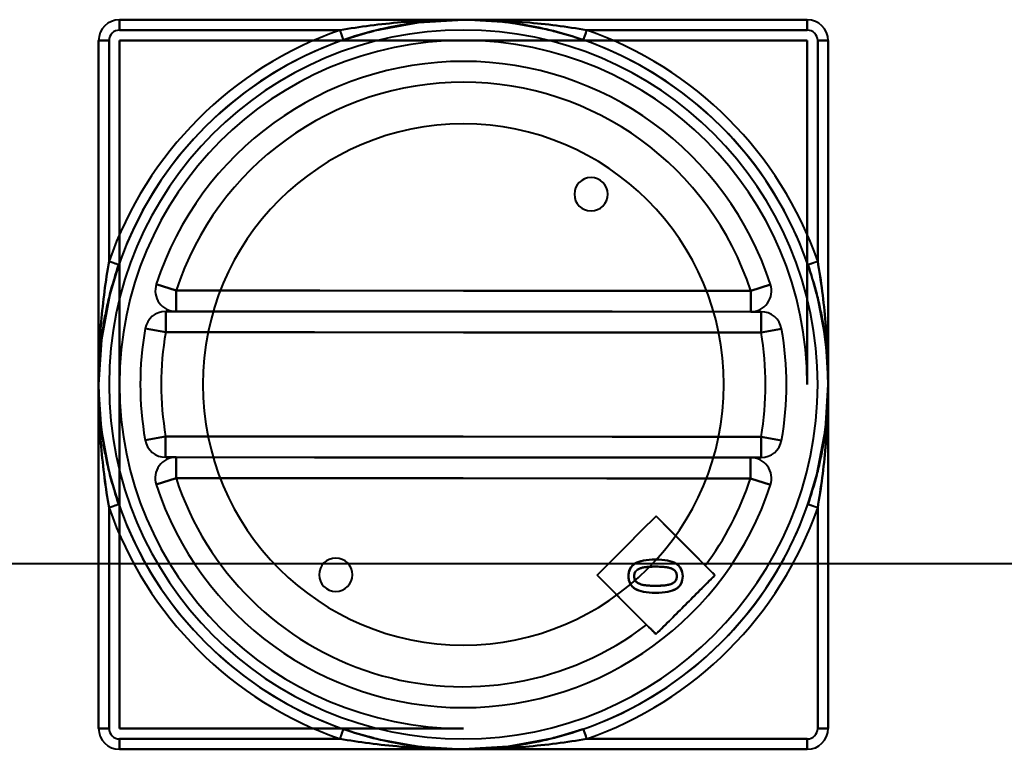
# Model space of a CAD drawing. Header units: millimetres. Extents: x -1087 to 1688, y -120 to 936.
# Tile 41 of 88: x -411 to -317, y 720 to 790. Entities that reach past the tile are written whole.
import ezdxf

# ---------------------------------------------------------------- set-up
doc = ezdxf.new("R2010")
doc.units = ezdxf.units.MM
doc.layers.add('G-IMPT', color=8, linetype='Continuous', lineweight=40)

# ---------------------------------------------------------------- blocks, each defined once
blk = doc.blocks.new('NEXA 400 CALQUES_dwg-748074-Arrière')
at = {"layer": 'G-IMPT'}
for p, q in [((-401.5, 788.643), (-401.5, 789.643)), ((-401.5, 789.643), (-401.5, 788.643)), ((-335.5, 788.643), (-335.5, 789.643)), ((-335.5, 789.643), (-335.5, 788.643)), ((-380.003, 787.699), (-380.332, 788.643)), ((-356.668, 788.643), (-356.997, 787.699)), ((-402.5, 787.643), (-403.5, 787.643)), ((-403.5, 787.643), (-402.5, 787.643)), ((-334.5, 787.643), (-333.5, 787.643)), ((-333.5, 787.643), (-334.5, 787.643)), ((-402.5, 766.476), (-401.556, 766.147)), ((-335.444, 766.147), (-334.5, 766.476)), ((-396.063, 763.658), (-397.964, 764.28)), ((-397.964, 764.28), (-396.063, 763.658)), ((-396.064, 761.658), (-396.063, 763.658)), ((-396.063, 763.658), (-396.064, 761.658)), ((-340.927, 763.629), (-340.928, 761.629)), ((-340.928, 761.629), (-340.927, 763.629)), ((-340.927, 763.629), (-339.026, 764.249)), ((-339.026, 764.249), (-340.927, 763.629)), ((-397.062, 761.658), (-397.063, 759.658)), ((-397.063, 759.658), (-397.062, 761.658)), ((-339.931, 761.628), (-339.932, 759.628)), ((-339.932, 759.628), (-339.931, 761.628)), ((-399.033, 760.004), (-397.063, 759.658)), ((-397.063, 759.658), (-399.033, 760.004)), ((-337.961, 759.972), (-339.932, 759.628)), ((-339.932, 759.628), (-337.961, 759.972)), ((-399.039, 749.315), (-397.068, 749.658)), ((-397.068, 749.658), (-399.039, 749.315)), ((-397.069, 747.658), (-397.068, 749.658)), ((-397.068, 749.658), (-397.069, 747.658)), ((-339.938, 747.628), (-339.937, 749.628)), ((-339.937, 749.628), (-339.938, 747.628)), ((-339.937, 749.628), (-337.967, 749.283)), ((-337.967, 749.283), (-339.937, 749.628)), ((-396.073, 745.658), (-396.072, 747.658)), ((-396.072, 747.658), (-396.073, 745.658)), ((-340.936, 747.629), (-340.937, 745.629)), ((-340.937, 745.629), (-340.936, 747.629)), ((-396.073, 745.658), (-397.974, 745.038)), ((-397.974, 745.038), (-396.073, 745.658)), ((-340.937, 745.629), (-339.036, 745.007)), ((-339.036, 745.007), (-340.937, 745.629)), ((-401.556, 743.14), (-402.5, 742.811)), ((-334.5, 742.811), (-335.444, 743.14)), ((573.387, 737.432), (-573.387, 737.432)), ((-402.5, 721.643), (-403.5, 721.643)), ((-403.5, 721.643), (-402.5, 721.643)), ((-380.332, 720.643), (-380.003, 721.588)), ((-356.997, 721.588), (-356.668, 720.643)), ((-334.5, 721.643), (-333.5, 721.643)), ((-333.5, 721.643), (-334.5, 721.643)), ((-401.5, 720.643), (-401.5, 719.643)), ((-401.5, 719.643), (-401.5, 720.643)), ((-335.5, 719.643), (-335.5, 720.643)), ((-335.5, 720.643), (-335.5, 719.643))]:
    blk.add_line(p, q, dxfattribs=at)
at = {"layer": 'G-IMPT', "flags": 128}
for points in [[(-401.5, 789.643), (-385, 789.643), (-368.5, 789.643), (-352, 789.643), (-335.5, 789.643)], [(-335.5, 789.643), (-352, 789.643), (-368.5, 789.643), (-385, 789.643), (-401.5, 789.643)], [(-401.5, 789.643), (-393.25, 789.643), (-385, 789.643), (-376.75, 789.643), (-368.5, 789.643)], [(-401.5, 789.643), (-385, 789.643), (-368.5, 789.643), (-352, 789.643), (-335.5, 789.643)], [(-368.5, 789.643), (-376.75, 789.643), (-385, 789.643), (-393.25, 789.643), (-401.5, 789.643)], [(-335.5, 789.643), (-352, 789.643), (-368.5, 789.643), (-385, 789.643), (-401.5, 789.643)], [(-401.5, 789.643), (-385, 789.643), (-368.5, 789.643), (-352, 789.643), (-335.5, 789.643)], [(-335.5, 789.643), (-352, 789.643), (-368.5, 789.643), (-385, 789.643), (-401.5, 789.643)], [(-380.003, 787.699), (-377.141, 788.56), (-372.793, 789.379), (-368.5, 789.643)], [(-356.997, 787.699), (-359.859, 788.56), (-364.207, 789.379), (-368.5, 789.643)], [(-368.5, 789.643), (-360.25, 789.643), (-352, 789.643), (-343.75, 789.643), (-335.5, 789.643)], [(-335.5, 789.643), (-343.75, 789.643), (-352, 789.643), (-360.25, 789.643), (-368.5, 789.643)], [(-401.5, 788.643), (-396.208, 788.643), (-390.916, 788.643), (-385.624, 788.643), (-380.332, 788.643)], [(-380.332, 788.643), (-385.624, 788.643), (-390.916, 788.643), (-396.208, 788.643), (-401.5, 788.643)], [(-356.668, 788.643), (-351.376, 788.643), (-346.084, 788.643), (-340.792, 788.643), (-335.5, 788.643)], [(-335.5, 788.643), (-340.792, 788.643), (-346.084, 788.643), (-351.376, 788.643), (-356.668, 788.643)], [(-403.5, 721.643), (-403.5, 738.143), (-403.5, 754.643), (-403.5, 771.143), (-403.5, 787.643)], [(-403.5, 787.643), (-403.5, 771.143), (-403.5, 754.643), (-403.5, 738.143), (-403.5, 721.643)], [(-403.5, 754.643), (-403.5, 762.893), (-403.5, 771.143), (-403.5, 779.393), (-403.5, 787.643)], [(-403.5, 721.643), (-403.5, 738.143), (-403.5, 754.643), (-403.5, 771.143), (-403.5, 787.643)], [(-403.5, 787.643), (-403.5, 779.393), (-403.5, 771.143), (-403.5, 762.893), (-403.5, 754.643)], [(-403.5, 787.643), (-403.5, 771.143), (-403.5, 754.643), (-403.5, 738.143), (-403.5, 721.643)], [(-403.5, 721.643), (-403.5, 738.143), (-403.5, 754.643), (-403.5, 771.143), (-403.5, 787.643)], [(-403.5, 787.643), (-403.5, 771.143), (-403.5, 754.643), (-403.5, 738.143), (-403.5, 721.643)], [(-402.5, 766.476), (-402.5, 771.768), (-402.5, 777.06), (-402.5, 782.351), (-402.5, 787.643)], [(-402.5, 787.643), (-402.5, 782.351), (-402.5, 777.06), (-402.5, 771.768), (-402.5, 766.476)], [(-368.5, 787.643), (-376.75, 787.643), (-385, 787.643), (-393.25, 787.643), (-401.5, 787.643)], [(-401.5, 787.643), (-393.25, 787.643), (-385, 787.643), (-376.75, 787.643), (-368.5, 787.643)], [(-368.5, 787.643), (-376.75, 787.643), (-385, 787.643), (-393.25, 787.643), (-401.5, 787.643)], [(-401.5, 787.643), (-401.5, 779.393), (-401.5, 771.143), (-401.5, 762.893), (-401.5, 754.643)], [(-401.5, 787.643), (-393.25, 787.643), (-385, 787.643), (-376.75, 787.643), (-368.5, 787.643)], [(-401.5, 754.643), (-401.5, 762.893), (-401.5, 771.143), (-401.5, 779.393), (-401.5, 787.643)], [(-401.5, 787.643), (-401.5, 779.393), (-401.5, 771.143), (-401.5, 762.893), (-401.5, 754.643)], [(-401.5, 754.643), (-401.5, 762.893), (-401.5, 771.143), (-401.5, 779.393), (-401.5, 787.643)], [(-335.5, 787.643), (-343.75, 787.643), (-352, 787.643), (-360.25, 787.643), (-368.5, 787.643)], [(-335.5, 787.643), (-343.75, 787.643), (-352, 787.643), (-360.25, 787.643), (-368.5, 787.643)], [(-368.5, 787.643), (-360.25, 787.643), (-352, 787.643), (-343.75, 787.643), (-335.5, 787.643)], [(-368.5, 787.643), (-360.25, 787.643), (-352, 787.643), (-343.75, 787.643), (-335.5, 787.643)], [(-335.5, 754.643), (-335.5, 762.893), (-335.5, 771.143), (-335.5, 779.393), (-335.5, 787.643)], [(-335.5, 787.643), (-335.5, 779.393), (-335.5, 771.143), (-335.5, 762.893), (-335.5, 754.643)], [(-335.5, 754.643), (-335.5, 762.893), (-335.5, 771.143), (-335.5, 779.393), (-335.5, 787.643)], [(-335.5, 787.643), (-335.5, 779.393), (-335.5, 771.143), (-335.5, 762.893), (-335.5, 754.643)], [(-334.5, 787.643), (-334.5, 782.351), (-334.5, 777.06), (-334.5, 771.768), (-334.5, 766.476)], [(-334.5, 766.476), (-334.5, 771.768), (-334.5, 777.06), (-334.5, 782.351), (-334.5, 787.643)], [(-333.5, 787.643), (-333.5, 771.143), (-333.5, 754.643), (-333.5, 738.143), (-333.5, 721.643)], [(-333.5, 721.643), (-333.5, 738.143), (-333.5, 754.643), (-333.5, 771.143), (-333.5, 787.643)], [(-333.5, 787.643), (-333.5, 779.393), (-333.5, 771.143), (-333.5, 762.893), (-333.5, 754.643)], [(-333.5, 787.643), (-333.5, 771.143), (-333.5, 754.643), (-333.5, 738.143), (-333.5, 721.643)], [(-333.5, 754.643), (-333.5, 762.893), (-333.5, 771.143), (-333.5, 779.393), (-333.5, 787.643)], [(-333.5, 721.643), (-333.5, 738.143), (-333.5, 754.643), (-333.5, 771.143), (-333.5, 787.643)], [(-333.5, 787.643), (-333.5, 771.143), (-333.5, 754.643), (-333.5, 738.143), (-333.5, 721.643)], [(-333.5, 721.643), (-333.5, 738.143), (-333.5, 754.643), (-333.5, 771.143), (-333.5, 787.643)], [(-401.556, 766.147), (-402.417, 763.284), (-403.236, 758.937), (-403.5, 754.643)], [(-335.444, 766.147), (-334.583, 763.284), (-333.764, 758.937), (-333.5, 754.643)], [(-340.927, 763.629), (-354.711, 763.636), (-368.495, 763.643), (-382.279, 763.651), (-396.063, 763.658)], [(-396.063, 763.658), (-382.279, 763.651), (-368.495, 763.643), (-354.711, 763.636), (-340.927, 763.629)], [(-397.062, 761.658), (-382.779, 761.651), (-368.496, 761.643), (-354.213, 761.636), (-339.931, 761.628)], [(-397.062, 761.658), (-396.813, 761.658), (-396.563, 761.658), (-396.314, 761.658), (-396.064, 761.658)], [(-339.931, 761.628), (-354.213, 761.636), (-368.496, 761.643), (-382.779, 761.651), (-397.062, 761.658)], [(-396.064, 761.658), (-396.314, 761.658), (-396.563, 761.658), (-396.813, 761.658), (-397.062, 761.658)], [(-340.928, 761.629), (-354.712, 761.636), (-368.496, 761.643), (-382.28, 761.651), (-396.064, 761.658)], [(-396.064, 761.658), (-382.28, 761.651), (-368.496, 761.643), (-354.712, 761.636), (-340.928, 761.629)], [(-340.928, 761.629), (-340.679, 761.629), (-340.429, 761.629), (-340.18, 761.629), (-339.931, 761.628)], [(-339.931, 761.628), (-340.18, 761.629), (-340.429, 761.629), (-340.679, 761.629), (-340.928, 761.629)], [(-397.063, 759.658), (-382.78, 759.651), (-368.497, 759.643), (-354.215, 759.636), (-339.932, 759.628)], [(-339.932, 759.628), (-354.215, 759.636), (-368.497, 759.643), (-382.78, 759.651), (-397.063, 759.658)], [(-401.556, 743.14), (-402.417, 746.003), (-403.236, 750.35), (-403.5, 754.643)], [(-403.5, 721.643), (-403.5, 729.893), (-403.5, 738.143), (-403.5, 746.393), (-403.5, 754.643)], [(-403.5, 754.643), (-403.5, 746.393), (-403.5, 738.143), (-403.5, 729.893), (-403.5, 721.643)], [(-401.5, 754.643), (-401.5, 746.393), (-401.5, 738.143), (-401.5, 729.893), (-401.5, 721.643)], [(-401.5, 721.643), (-401.5, 729.893), (-401.5, 738.143), (-401.5, 746.393), (-401.5, 754.643)], [(-401.5, 754.643), (-401.5, 746.393), (-401.5, 738.143), (-401.5, 729.893), (-401.5, 721.643)], [(-401.5, 721.643), (-401.5, 729.893), (-401.5, 738.143), (-401.5, 746.393), (-401.5, 754.643)], [(-335.444, 743.14), (-334.583, 746.003), (-333.764, 750.35), (-333.5, 754.643)], [(-333.5, 754.643), (-333.5, 746.393), (-333.5, 738.143), (-333.5, 729.893), (-333.5, 721.643)], [(-333.5, 721.643), (-333.5, 729.893), (-333.5, 738.143), (-333.5, 746.393), (-333.5, 754.643)], [(-339.937, 749.628), (-354.22, 749.636), (-368.503, 749.643), (-382.785, 749.651), (-397.068, 749.658)], [(-397.068, 749.658), (-382.785, 749.651), (-368.503, 749.643), (-354.22, 749.636), (-339.937, 749.628)], [(-339.938, 747.628), (-354.221, 747.636), (-368.504, 747.643), (-382.787, 747.651), (-397.069, 747.658)], [(-396.072, 747.658), (-396.321, 747.658), (-396.571, 747.658), (-396.82, 747.658), (-397.069, 747.658)], [(-397.069, 747.658), (-382.787, 747.651), (-368.504, 747.643), (-354.221, 747.636), (-339.938, 747.628)], [(-397.069, 747.658), (-396.82, 747.658), (-396.571, 747.658), (-396.321, 747.658), (-396.072, 747.658)], [(-396.072, 747.658), (-382.288, 747.651), (-368.504, 747.643), (-354.72, 747.636), (-340.936, 747.629)], [(-340.936, 747.629), (-354.72, 747.636), (-368.504, 747.643), (-382.288, 747.651), (-396.072, 747.658)], [(-339.938, 747.628), (-340.187, 747.629), (-340.437, 747.629), (-340.686, 747.629), (-340.936, 747.629)], [(-340.936, 747.629), (-340.686, 747.629), (-340.437, 747.629), (-340.187, 747.629), (-339.938, 747.628)], [(-396.073, 745.658), (-382.289, 745.651), (-368.505, 745.643), (-354.721, 745.636), (-340.937, 745.629)], [(-340.937, 745.629), (-354.721, 745.636), (-368.505, 745.643), (-382.289, 745.651), (-396.073, 745.658)], [(-402.5, 721.643), (-402.5, 726.935), (-402.5, 732.227), (-402.5, 737.519), (-402.5, 742.811)], [(-402.5, 742.811), (-402.5, 737.519), (-402.5, 732.227), (-402.5, 726.935), (-402.5, 721.643)], [(-334.5, 742.811), (-334.5, 737.519), (-334.5, 732.227), (-334.5, 726.935), (-334.5, 721.643)], [(-334.5, 721.643), (-334.5, 726.935), (-334.5, 732.227), (-334.5, 737.519), (-334.5, 742.811)], [(-355.67, 736.348), (-354.255, 737.762), (-352.84, 739.175), (-351.425, 740.589), (-350.01, 742.002)], [(-350.01, 742.002), (-351.425, 740.589), (-352.84, 739.175), (-354.255, 737.762), (-355.67, 736.348)], [(-355.67, 736.348), (-354.255, 737.762), (-352.84, 739.175), (-351.425, 740.589), (-350.01, 742.002)], [(-350.01, 742.002), (-351.425, 740.589), (-352.84, 739.175), (-354.255, 737.762), (-355.67, 736.348)], [(-350.01, 742.002), (-348.596, 740.587), (-347.183, 739.172), (-345.769, 737.757), (-344.356, 736.342)], [(-344.356, 736.342), (-345.769, 737.757), (-347.183, 739.172), (-348.596, 740.587), (-350.01, 742.002)], [(-350.01, 742.002), (-348.828, 740.819), (-347.646, 739.635), (-346.463, 738.452), (-345.281, 737.269)], [(-345.281, 737.269), (-346.463, 738.452), (-347.646, 739.635), (-348.828, 740.819), (-350.01, 742.002)], [(-350.016, 730.688), (-351.429, 732.103), (-352.843, 733.518), (-354.256, 734.933), (-355.67, 736.348)], [(-355.67, 736.348), (-354.256, 734.933), (-352.843, 733.518), (-351.429, 732.103), (-350.016, 730.688)], [(-350.912, 731.586), (-352.101, 732.776), (-353.291, 733.967), (-354.48, 735.158), (-355.67, 736.348)], [(-355.67, 736.348), (-354.48, 735.158), (-353.291, 733.967), (-352.101, 732.776), (-350.912, 731.586)], [(-344.356, 736.342), (-345.771, 734.929), (-347.186, 733.515), (-348.601, 732.102), (-350.016, 730.688)], [(-350.016, 730.688), (-348.601, 732.102), (-347.186, 733.515), (-345.771, 734.929), (-344.356, 736.342)], [(-401.5, 721.643), (-393.25, 721.643), (-385, 721.643), (-376.75, 721.643), (-368.5, 721.643)], [(-401.5, 721.643), (-393.25, 721.643), (-385, 721.643), (-376.75, 721.643), (-368.5, 721.643)], [(-368.5, 721.643), (-376.75, 721.643), (-385, 721.643), (-393.25, 721.643), (-401.5, 721.643)], [(-368.5, 721.643), (-376.75, 721.643), (-385, 721.643), (-393.25, 721.643), (-401.5, 721.643)], [(-380.003, 721.588), (-377.143, 720.727), (-372.783, 719.907), (-368.5, 719.643)], [(-356.997, 721.588), (-359.859, 720.727), (-364.207, 719.908), (-368.5, 719.643)], [(-380.332, 720.643), (-385.624, 720.643), (-390.916, 720.643), (-396.208, 720.643), (-401.5, 720.643)], [(-401.5, 720.643), (-396.208, 720.643), (-390.916, 720.643), (-385.624, 720.643), (-380.332, 720.643)], [(-335.5, 720.643), (-340.792, 720.643), (-346.084, 720.643), (-351.376, 720.643), (-356.668, 720.643)], [(-356.668, 720.643), (-351.376, 720.643), (-346.084, 720.643), (-340.792, 720.643), (-335.5, 720.643)], [(-335.5, 719.643), (-352, 719.643), (-368.5, 719.643), (-385, 719.643), (-401.5, 719.643)], [(-401.5, 719.643), (-385, 719.643), (-368.5, 719.643), (-352, 719.643), (-335.5, 719.643)], [(-368.5, 719.643), (-376.75, 719.643), (-385, 719.643), (-393.25, 719.643), (-401.5, 719.643)], [(-335.5, 719.643), (-352, 719.643), (-368.5, 719.643), (-385, 719.643), (-401.5, 719.643)], [(-401.5, 719.643), (-393.25, 719.643), (-385, 719.643), (-376.75, 719.643), (-368.5, 719.643)], [(-401.5, 719.643), (-385, 719.643), (-368.5, 719.643), (-352, 719.643), (-335.5, 719.643)], [(-401.5, 719.643), (-385, 719.643), (-368.5, 719.643), (-352, 719.643), (-335.5, 719.643)], [(-335.5, 719.643), (-352, 719.643), (-368.5, 719.643), (-385, 719.643), (-401.5, 719.643)], [(-335.5, 719.643), (-343.75, 719.643), (-352, 719.643), (-360.25, 719.643), (-368.5, 719.643)], [(-368.5, 719.643), (-360.25, 719.643), (-352, 719.643), (-343.75, 719.643), (-335.5, 719.643)]]:
    blk.add_lwpolyline(points, dxfattribs=at)
at = {"layer": 'G-IMPT'}
for centre, radius, start, end in [((-401.5, 787.643), 2, 90, 180), ((-401.5, 787.643), 2, 90, 180), ((-368.5, 754.643), 35, 90, 270), ((-368.5, 754.643), 35, 90, 270), ((-401.5, 787.643), 2, 90, 180), ((-401.5, 787.643), 2, 90, 180), ((-401.5, 787.643), 2, 90, 180), ((-401.5, 787.643), 2, 90, 180), ((-401.5, 787.643), 2, 90, 180), ((-401.5, 787.643), 2, 90, 180), ((-368.5, 754.643), 35, 270, 90), ((-368.5, 754.643), 35, 270, 90), ((-335.5, 787.643), 2, 0, 90), ((-335.5, 787.643), 2, 0, 90), ((-335.5, 787.643), 2, 0, 90), ((-335.5, 787.643), 2, 0, 90), ((-335.5, 787.643), 2, 0, 90), ((-335.5, 787.643), 2, 0, 90), ((-335.5, 787.643), 2, 0, 90), ((-335.5, 787.643), 2, 0, 90), ((-368.5, 754.643), 34, 90, 270), ((-368.5, 754.643), 34, 90, 270), ((-368.5, 754.643), 36, 109.18814, 160.81186), ((-368.5, 754.643), 36, 109.18814, 160.81186), ((-401.5, 787.643), 1, 90, 180), ((-401.5, 787.643), 1, 90, 180), ((-368.5, 754.643), 34, 270, 90), ((-368.5, 754.643), 34, 270, 90), ((-368.5, 754.643), 36, 19.18814, 70.81186), ((-368.5, 754.643), 36, 19.18814, 70.81186), ((-335.5, 787.643), 1, 0, 90), ((-335.5, 787.643), 1, 0, 90), ((-368.5, 754.643), 35, 109.18814, 160.81186), ((-368.5, 754.643), 35, 109.18814, 160.81186), ((-368.5, 754.643), 33, 90, 180), ((-368.5, 754.643), 33, 90, 180), ((-368.5, 754.643), 33, 90, 180), ((-368.5, 754.643), 33, 90, 180), ((-368.5, 754.643), 33, 0, 90), ((-368.5, 754.643), 33, 360, 90), ((-368.5, 754.643), 33, 0, 90), ((-368.5, 754.643), 33, 0, 90), ((-368.5, 754.643), 35, 19.18814, 70.81186), ((-368.5, 754.643), 35, 19.18814, 70.81186), ((-368.5, 754.643), 31, 18.04985, 161.88982), ((-368.5, 754.643), 31, 18.04985, 161.88982), ((-368.5, 754.643), 31, 18.04985, 161.88982), ((-368.5, 754.643), 31, 18.04985, 161.88982), ((-368.5, 754.643), 29, 18.04985, 161.88982), ((-368.5, 754.643), 29, 18.04985, 161.88982), ((-368.5, 754.643), 25, 360, 180), ((-368.5, 754.643), 25, 0, 180), ((-368.5, 754.643), 25, 0, 180), ((-368.5, 754.643), 25, 0, 180), ((-356.25, 772.893), 1.6, 90, 270), ((-356.25, 772.893), 1.6, 90, 180), ((-356.25, 772.893), 1.6, 90, 270), ((-356.25, 772.893), 1.6, 360, 180), ((-356.25, 772.893), 1.6, 90, 270), ((-356.25, 772.893), 1.6, 90, 270), ((-356.25, 772.893), 1.6, 90, 180), ((-356.25, 772.893), 1.6, 360, 180), ((-356.25, 772.893), 1.6, 270, 90), ((-356.25, 772.893), 1.6, 270, 90), ((-356.25, 772.893), 1.6, 270, 90), ((-356.25, 772.893), 1.6, 270, 90), ((-356.25, 772.893), 1.6, 270, 90), ((-356.25, 772.893), 1.6, 270, 90), ((-356.25, 772.893), 1.6, 180, 270), ((-356.25, 772.893), 1.6, 180, 0), ((-356.25, 772.893), 1.6, 180, 270), ((-356.25, 772.893), 1.6, 180, 0), ((-396.063, 763.658), 2, 161.88982, 269.96984), ((-396.063, 763.658), 2, 161.88982, 269.96984), ((-396.063, 763.658), 2, 161.88982, 269.96984), ((-396.063, 763.658), 2, 161.88982, 269.96984), ((-340.927, 763.629), 2, 269.96984, 18.04985), ((-340.927, 763.629), 2, 269.96984, 18.04985), ((-340.927, 763.629), 2, 269.96984, 18.04985), ((-340.927, 763.629), 2, 269.96984, 18.04985), ((-397.063, 759.658), 2, 89.96984, 170.04165), ((-397.063, 759.658), 2, 89.96984, 170.04165), ((-397.063, 759.658), 2, 89.96984, 170.04165), ((-397.063, 759.658), 2, 89.96984, 170.04165), ((-339.932, 759.628), 2, 9.89803, 89.96984), ((-339.932, 759.628), 2, 9.89803, 89.96984), ((-339.932, 759.628), 2, 9.89803, 89.96984), ((-339.932, 759.628), 2, 9.89803, 89.96984), ((-368.5, 754.643), 31, 170.04165, 189.89803), ((-368.5, 754.643), 31, 170.04165, 189.89803), ((-368.5, 754.643), 31, 170.04165, 189.89803), ((-368.5, 754.643), 31, 170.04165, 189.89803), ((-368.5, 754.643), 29, 170.04165, 189.89803), ((-368.5, 754.643), 29, 170.04165, 189.89803), ((-368.5, 754.643), 31, 350.04165, 9.89803), ((-368.5, 754.643), 31, 350.04165, 9.89803), ((-368.5, 754.643), 31, 350.04165, 9.89803), ((-368.5, 754.643), 31, 350.04165, 9.89803), ((-368.5, 754.643), 29, 350.04165, 9.89803), ((-368.5, 754.643), 29, 350.04165, 9.89803), ((-368.5, 754.643), 33, 180, 270), ((-368.5, 754.643), 33, 180, 270), ((-368.5, 754.643), 33, 180, 270), ((-368.5, 754.643), 33, 180, 270), ((-368.5, 754.643), 25, 180, 0), ((-368.5, 754.643), 25, 180, 0), ((-368.5, 754.643), 25, 180, 360), ((-368.5, 754.643), 25, 180, 360), ((-397.068, 749.658), 2, 189.89803, 269.96984), ((-397.068, 749.658), 2, 189.89803, 269.96984), ((-397.068, 749.658), 2, 189.89803, 269.96984), ((-397.068, 749.658), 2, 189.89803, 269.96984), ((-339.937, 749.628), 2, 269.96984, 350.04165), ((-339.937, 749.628), 2, 269.96984, 350.04165), ((-339.937, 749.628), 2, 269.96984, 350.04165), ((-339.937, 749.628), 2, 269.96984, 350.04165), ((-396.073, 745.658), 2, 89.96984, 198.04985), ((-396.073, 745.658), 2, 89.96984, 198.04985), ((-396.073, 745.658), 2, 89.96984, 198.04985), ((-396.073, 745.658), 2, 89.96984, 198.04985), ((-340.937, 745.629), 2, 341.88982, 89.96984), ((-340.937, 745.629), 2, 341.88982, 89.96984), ((-340.937, 745.629), 2, 341.88982, 89.96984), ((-340.937, 745.629), 2, 341.88982, 89.96984), ((-368.5, 754.643), 29, 198.04985, 307.33556), ((-368.5, 754.643), 29, 198.04985, 307.33556), ((-368.5, 754.643), 29, 323.19205, 341.88982), ((-368.5, 754.643), 29, 323.19205, 341.88982), ((-368.5, 754.643), 31, 198.04985, 341.88982), ((-368.5, 754.643), 31, 198.04985, 341.88982), ((-368.5, 754.643), 31, 198.04985, 341.88982), ((-368.5, 754.643), 31, 198.04985, 341.88982), ((-368.5, 754.643), 36, 199.18814, 250.81186), ((-368.5, 754.643), 36, 199.18814, 250.81186), ((-368.5, 754.643), 35, 199.18814, 250.81186), ((-368.5, 754.643), 35, 199.18814, 250.81186), ((-368.5, 754.643), 35, 289.18814, 340.81186), ((-368.5, 754.643), 35, 289.18814, 340.81186), ((-368.5, 754.643), 36, 289.18814, 340.81186), ((-368.5, 754.643), 36, 289.18814, 340.81186), ((-380.75, 736.393), 1.6, 90, 270), ((-380.75, 736.393), 1.6, 90, 180), ((-380.75, 736.393), 1.6, 90, 270), ((-380.75, 736.393), 1.6, 0, 180), ((-380.75, 736.393), 1.6, 90, 270), ((-380.75, 736.393), 1.6, 90, 270), ((-380.75, 736.393), 1.6, 90, 180), ((-380.75, 736.393), 1.6, 0, 180), ((-380.75, 736.393), 1.6, 270, 90), ((-380.75, 736.393), 1.6, 270, 90), ((-380.75, 736.393), 1.6, 270, 90), ((-380.75, 736.393), 1.6, 270, 90), ((-380.75, 736.393), 1.6, 270, 90), ((-380.75, 736.393), 1.6, 270, 90), ((-380.75, 736.393), 1.6, 180, 270), ((-380.75, 736.393), 1.6, 180, 360), ((-380.75, 736.393), 1.6, 180, 270), ((-380.75, 736.393), 1.6, 180, 360), ((-401.5, 721.643), 2, 180, 270), ((-401.5, 721.643), 2, 180, 270), ((-401.5, 721.643), 2, 180, 270), ((-401.5, 721.643), 2, 180, 270), ((-401.5, 721.643), 2, 180, 270), ((-401.5, 721.643), 2, 180, 270), ((-401.5, 721.643), 2, 180, 270), ((-401.5, 721.643), 2, 180, 270), ((-401.5, 721.643), 1, 180, 270), ((-401.5, 721.643), 1, 180, 270), ((-335.5, 721.643), 2, 270, 360), ((-335.5, 721.643), 2, 270, 360), ((-335.5, 721.643), 1, 270, 0), ((-335.5, 721.643), 2, 270, 360), ((-335.5, 721.643), 1, 270, 360), ((-335.5, 721.643), 2, 270, 0), ((-335.5, 721.643), 2, 270, 0), ((-335.5, 721.643), 2, 270, 360), ((-335.5, 721.643), 2, 270, 0), ((-335.5, 721.643), 2, 270, 0)]:
    blk.add_arc(centre, radius, start, end, dxfattribs=at)
for points in [[(-380.332, 788.643), (-379.384, 788.808), (-377.453, 789.1), (-374.447, 789.418), (-371.485, 789.602), (-369.493, 789.643), (-368.5, 789.643)], [(-368.5, 789.643), (-369.495, 789.643), (-371.484, 789.602), (-374.447, 789.417), (-377.455, 789.103), (-379.38, 788.803), (-380.332, 788.643)], [(-368.5, 789.643), (-369.465, 789.643), (-371.399, 789.564), (-374.291, 789.202), (-377.169, 788.596), (-379.067, 788.025), (-380.003, 787.699)], [(-356.997, 787.699), (-357.933, 788.025), (-359.831, 788.596), (-362.709, 789.202), (-365.601, 789.564), (-367.535, 789.643), (-368.5, 789.643)], [(-368.5, 789.643), (-367.464, 789.643), (-365.415, 789.598), (-362.484, 789.411), (-359.562, 789.102), (-357.625, 788.81), (-356.668, 788.643)], [(-356.668, 788.643), (-357.63, 788.804), (-359.56, 789.104), (-362.485, 789.41), (-365.416, 789.598), (-367.462, 789.643), (-368.5, 789.643)], [(-380.003, 787.699), (-380.003, 787.699), (-380.021, 787.748), (-380.094, 787.958), (-380.203, 788.273), (-380.289, 788.52), (-380.332, 788.643)], [(-356.668, 788.643), (-356.711, 788.52), (-356.797, 788.273), (-356.906, 787.958), (-356.979, 787.748), (-356.997, 787.699), (-356.997, 787.699)], [(-403.5, 754.643), (-403.5, 755.68), (-403.455, 757.728), (-403.267, 760.659), (-402.958, 763.581), (-402.667, 765.518), (-402.5, 766.476)], [(-402.5, 766.476), (-402.661, 765.514), (-402.961, 763.583), (-403.267, 760.659), (-403.455, 757.727), (-403.5, 755.682), (-403.5, 754.643)], [(-402.5, 766.476), (-402.376, 766.433), (-402.129, 766.347), (-401.815, 766.237), (-401.605, 766.164), (-401.556, 766.147), (-401.556, 766.147)], [(-335.444, 766.147), (-335.444, 766.147), (-335.395, 766.164), (-335.185, 766.237), (-334.871, 766.347), (-334.624, 766.433), (-334.5, 766.476)], [(-334.5, 766.476), (-334.335, 765.528), (-334.043, 763.596), (-333.726, 760.591), (-333.541, 757.628), (-333.5, 755.636), (-333.5, 754.643)], [(-333.5, 754.643), (-333.5, 755.638), (-333.541, 757.627), (-333.726, 760.59), (-334.041, 763.598), (-334.341, 765.524), (-334.5, 766.476)], [(-401.556, 766.147), (-401.881, 765.211), (-402.452, 763.312), (-403.059, 760.435), (-403.42, 757.543), (-403.5, 755.608), (-403.5, 754.643)], [(-333.5, 754.643), (-333.5, 755.608), (-333.58, 757.543), (-333.941, 760.435), (-334.548, 763.312), (-335.119, 765.211), (-335.444, 766.147)], [(-402.5, 742.811), (-402.665, 743.759), (-402.957, 745.69), (-403.274, 748.696), (-403.459, 751.659), (-403.5, 753.651), (-403.5, 754.643)], [(-403.5, 754.643), (-403.5, 753.679), (-403.42, 751.744), (-403.059, 748.852), (-402.452, 745.975), (-401.881, 744.076), (-401.556, 743.14)], [(-403.5, 754.643), (-403.5, 753.649), (-403.459, 751.66), (-403.274, 748.697), (-402.959, 745.689), (-402.659, 743.763), (-402.5, 742.811)], [(-335.444, 743.14), (-335.119, 744.076), (-334.548, 745.975), (-333.941, 748.852), (-333.58, 751.744), (-333.5, 753.679), (-333.5, 754.643)], [(-333.5, 754.643), (-333.5, 753.607), (-333.545, 751.559), (-333.733, 748.628), (-334.042, 745.706), (-334.333, 743.769), (-334.5, 742.811)], [(-334.5, 742.811), (-334.339, 743.773), (-334.039, 745.704), (-333.733, 748.628), (-333.545, 751.56), (-333.5, 753.605), (-333.5, 754.643)], [(-401.556, 743.14), (-401.556, 743.14), (-401.605, 743.123), (-401.815, 743.05), (-402.129, 742.94), (-402.376, 742.854), (-402.5, 742.811)], [(-334.5, 742.811), (-334.624, 742.854), (-334.871, 742.94), (-335.185, 743.05), (-335.395, 743.123), (-335.444, 743.14), (-335.444, 743.14)], [(-352.662, 736.255), (-352.664, 736.526), (-352.56, 736.998), (-352.088, 737.494), (-351.28, 737.787), (-350.503, 737.852), (-350.057, 737.851)], [(-350.057, 737.851), (-350.503, 737.852), (-351.28, 737.787), (-352.088, 737.494), (-352.56, 736.998), (-352.664, 736.526), (-352.662, 736.255)], [(-350.057, 737.851), (-351.85, 737.851), (-352.662, 737.341), (-352.662, 736.255)], [(-352.662, 736.255), (-352.662, 737.341), (-351.85, 737.851), (-350.057, 737.851)], [(-352.107, 736.255), (-352.107, 736.346), (-352.085, 736.514), (-351.986, 736.718), (-351.822, 736.878), (-351.668, 736.959), (-351.58, 736.992)], [(-352.107, 736.255), (-352.107, 736.622), (-351.931, 736.857), (-351.58, 736.992)], [(-351.58, 736.992), (-351.931, 736.857), (-352.107, 736.622), (-352.107, 736.255)], [(-351.58, 736.992), (-351.668, 736.959), (-351.822, 736.878), (-351.986, 736.718), (-352.085, 736.514), (-352.107, 736.346), (-352.107, 736.255)], [(-351.58, 736.992), (-351.498, 737.024), (-351.311, 737.079), (-350.963, 737.134), (-350.549, 737.164), (-350.228, 737.171), (-350.057, 737.17)], [(-350.057, 737.17), (-350.228, 737.171), (-350.549, 737.164), (-350.963, 737.134), (-351.311, 737.079), (-351.498, 737.024), (-351.58, 736.992)], [(-351.58, 736.992), (-351.251, 737.122), (-350.743, 737.17), (-350.057, 737.17)], [(-350.057, 737.17), (-350.743, 737.17), (-351.251, 737.122), (-351.58, 736.992)], [(-350.057, 737.851), (-349.622, 737.852), (-348.862, 737.788), (-348.049, 737.498), (-347.563, 737.003), (-347.455, 736.528), (-347.455, 736.255)], [(-347.455, 736.255), (-347.455, 736.528), (-347.563, 737.003), (-348.049, 737.498), (-348.862, 737.788), (-349.622, 737.852), (-350.057, 737.851)], [(-347.455, 736.255), (-347.455, 737.351), (-348.317, 737.851), (-350.057, 737.851)], [(-350.057, 737.851), (-348.317, 737.851), (-347.455, 737.351), (-347.455, 736.255)], [(-350.057, 737.17), (-349.885, 737.171), (-349.565, 737.164), (-349.152, 737.134), (-348.805, 737.079), (-348.614, 737.021), (-348.529, 736.988)], [(-348.529, 736.988), (-348.614, 737.021), (-348.805, 737.079), (-349.152, 737.134), (-349.565, 737.164), (-349.885, 737.171), (-350.057, 737.17)], [(-350.057, 737.17), (-349.37, 737.17), (-348.869, 737.123), (-348.529, 736.988)], [(-348.529, 736.988), (-348.869, 737.123), (-349.37, 737.17), (-350.057, 737.17)], [(-348.529, 736.988), (-348.444, 736.955), (-348.294, 736.875), (-348.131, 736.718), (-348.033, 736.516), (-348.011, 736.347), (-348.01, 736.255)], [(-348.529, 736.988), (-348.189, 736.853), (-348.01, 736.627), (-348.01, 736.255)], [(-348.01, 736.255), (-348.01, 736.627), (-348.189, 736.853), (-348.529, 736.988)], [(-348.01, 736.255), (-348.011, 736.347), (-348.033, 736.516), (-348.131, 736.718), (-348.294, 736.875), (-348.444, 736.955), (-348.529, 736.988)], [(-345.281, 737.269), (-345.198, 737.185), (-345.034, 737.021), (-344.782, 736.769), (-344.564, 736.551), (-344.424, 736.41), (-344.356, 736.342)], [(-350.061, 734.654), (-350.499, 734.653), (-351.264, 734.717), (-352.075, 735.007), (-352.556, 735.503), (-352.663, 735.98), (-352.662, 736.255)], [(-352.662, 736.255), (-352.663, 735.98), (-352.556, 735.503), (-352.075, 735.007), (-351.264, 734.717), (-350.499, 734.653), (-350.061, 734.654)], [(-352.662, 736.255), (-352.662, 735.153), (-351.816, 734.654), (-350.061, 734.654)], [(-350.061, 734.654), (-351.816, 734.654), (-352.662, 735.153), (-352.662, 736.255)], [(-351.568, 735.505), (-351.655, 735.537), (-351.808, 735.615), (-351.978, 735.775), (-352.083, 735.982), (-352.106, 736.158), (-352.107, 736.255)], [(-351.568, 735.505), (-351.914, 735.635), (-352.107, 735.866), (-352.107, 736.255)], [(-352.107, 736.255), (-352.107, 735.866), (-351.914, 735.635), (-351.568, 735.505)], [(-352.107, 736.255), (-352.106, 736.158), (-352.083, 735.982), (-351.978, 735.775), (-351.808, 735.615), (-351.655, 735.537), (-351.568, 735.505)], [(-347.455, 736.255), (-347.453, 735.983), (-347.556, 735.509), (-348.025, 735.011), (-348.832, 734.718), (-349.612, 734.653), (-350.061, 734.654)], [(-350.061, 734.654), (-348.256, 734.654), (-347.455, 735.163), (-347.455, 736.255)], [(-347.455, 736.255), (-347.455, 735.163), (-348.256, 734.654), (-350.061, 734.654)], [(-350.061, 734.654), (-349.612, 734.653), (-348.832, 734.718), (-348.025, 735.011), (-347.556, 735.509), (-347.453, 735.983), (-347.455, 736.255)], [(-344.356, 736.342), (-344.843, 735.856), (-345.803, 734.897), (-347.198, 733.503), (-348.561, 732.142), (-349.526, 731.178), (-350.016, 730.688)], [(-350.016, 730.688), (-349.521, 731.175), (-348.563, 732.143), (-347.197, 733.502), (-345.804, 734.899), (-344.84, 735.851), (-344.356, 736.342)], [(-348.01, 736.255), (-348.01, 736.162), (-348.032, 735.992), (-348.131, 735.788), (-348.296, 735.626), (-348.449, 735.544), (-348.537, 735.509)], [(-348.01, 736.255), (-348.01, 735.882), (-348.186, 735.65), (-348.537, 735.509)], [(-348.537, 735.509), (-348.186, 735.65), (-348.01, 735.882), (-348.01, 736.255)], [(-350.061, 735.335), (-350.234, 735.334), (-350.555, 735.339), (-350.95, 735.363), (-351.283, 735.413), (-351.478, 735.471), (-351.568, 735.505)], [(-350.061, 735.335), (-350.763, 735.335), (-351.201, 735.365), (-351.568, 735.505)], [(-351.568, 735.505), (-351.201, 735.365), (-350.763, 735.335), (-350.061, 735.335)], [(-351.568, 735.505), (-351.478, 735.471), (-351.283, 735.413), (-350.95, 735.363), (-350.555, 735.339), (-350.234, 735.334), (-350.061, 735.335)], [(-348.537, 735.509), (-348.623, 735.476), (-348.816, 735.42), (-349.172, 735.367), (-349.586, 735.34), (-349.897, 735.334), (-350.061, 735.335)], [(-348.537, 735.509), (-348.878, 735.374), (-349.407, 735.335), (-350.061, 735.335)], [(-350.061, 735.335), (-349.407, 735.335), (-348.878, 735.374), (-348.537, 735.509)], [(-350.061, 735.335), (-349.897, 735.334), (-349.586, 735.34), (-349.172, 735.367), (-348.816, 735.42), (-348.623, 735.476), (-348.537, 735.509)], [(-380.332, 720.643), (-380.289, 720.767), (-380.203, 721.014), (-380.094, 721.329), (-380.021, 721.539), (-380.003, 721.588), (-380.003, 721.588)], [(-380.003, 721.588), (-379.068, 721.262), (-377.167, 720.69), (-374.286, 720.084), (-371.397, 719.723), (-369.464, 719.643), (-368.5, 719.643)], [(-368.5, 719.643), (-367.535, 719.643), (-365.601, 719.723), (-362.709, 720.085), (-359.831, 720.691), (-357.933, 721.262), (-356.997, 721.588)], [(-356.997, 721.588), (-356.997, 721.588), (-356.979, 721.539), (-356.906, 721.329), (-356.797, 721.014), (-356.711, 720.767), (-356.668, 720.643)], [(-368.5, 719.643), (-369.536, 719.643), (-371.594, 719.69), (-374.474, 719.871), (-377.569, 720.201), (-379.432, 720.487), (-380.332, 720.643)], [(-380.332, 720.643), (-379.427, 720.491), (-377.571, 720.199), (-374.474, 719.872), (-371.593, 719.69), (-369.538, 719.643), (-368.5, 719.643)], [(-356.668, 720.643), (-357.616, 720.479), (-359.547, 720.187), (-362.553, 719.869), (-365.515, 719.685), (-367.507, 719.643), (-368.5, 719.643)], [(-368.5, 719.643), (-367.505, 719.643), (-365.516, 719.685), (-362.553, 719.87), (-359.545, 720.184), (-357.62, 720.484), (-356.668, 720.643)]]:
    blk.add_open_spline(points, degree=3, dxfattribs=at)
for points, knots in [([(-380.003, 787.699), (-379.065, 788.025), (-377.644, 788.453), (-375.97, 788.843), (-375.01, 789.035), (-374.289, 789.164), (-373.567, 789.277), (-372.604, 789.408), (-370.916, 789.584), (-369.465, 789.643), (-368.5, 789.643)], [0, 0, 0, 0, 0.25, 0.375, 0.4375, 0.5, 0.5625, 0.625, 0.75, 1, 1, 1, 1]), ([(-368.5, 789.643), (-367.535, 789.643), (-366.084, 789.584), (-364.396, 789.408), (-363.433, 789.277), (-362.711, 789.164), (-361.99, 789.035), (-361.03, 788.843), (-359.356, 788.453), (-357.935, 788.025), (-356.997, 787.699)], [0, 0, 0, 0, 0.25, 0.375, 0.4375, 0.5, 0.5625, 0.625, 0.75, 1, 1, 1, 1]), ([(-403.5, 754.643), (-403.5, 755.608), (-403.44, 757.059), (-403.264, 758.747), (-403.134, 759.711), (-403.02, 760.433), (-402.892, 761.154), (-402.7, 762.113), (-402.31, 763.787), (-401.882, 765.209), (-401.556, 766.147)], [0, 0, 0, 0, 0.25, 0.375, 0.4375, 0.5, 0.5625, 0.625, 0.75, 1, 1, 1, 1]), ([(-335.444, 766.147), (-335.118, 765.209), (-334.69, 763.787), (-334.3, 762.113), (-334.108, 761.154), (-333.98, 760.433), (-333.866, 759.711), (-333.736, 758.747), (-333.56, 757.059), (-333.5, 755.608), (-333.5, 754.643)], [0, 0, 0, 0, 0.25, 0.375, 0.4375, 0.5, 0.5625, 0.625, 0.75, 1, 1, 1, 1]), ([(-401.556, 743.14), (-401.882, 744.078), (-402.31, 745.5), (-402.7, 747.174), (-402.892, 748.133), (-403.02, 748.854), (-403.134, 749.576), (-403.264, 750.539), (-403.44, 752.228), (-403.5, 753.679), (-403.5, 754.643)], [0, 0, 0, 0, 0.25, 0.375, 0.4375, 0.5, 0.5625, 0.625, 0.75, 1, 1, 1, 1]), ([(-333.5, 754.643), (-333.5, 753.679), (-333.56, 752.228), (-333.736, 750.539), (-333.866, 749.576), (-333.98, 748.854), (-334.108, 748.133), (-334.3, 747.174), (-334.69, 745.5), (-335.118, 744.078), (-335.444, 743.14)], [0, 0, 0, 0, 0.25, 0.375, 0.4375, 0.5, 0.5625, 0.625, 0.75, 1, 1, 1, 1]), ([(-344.356, 736.342), (-344.422, 736.409), (-344.529, 736.515), (-344.674, 736.661), (-344.786, 736.773), (-344.908, 736.895), (-345.074, 737.062), (-345.199, 737.186), (-345.281, 737.269)], [0, 0, 0, 0, 0.25, 0.375, 0.5, 0.625, 0.75, 1, 1, 1, 1]), ([(-348.537, 735.509), (-348.449, 735.544), (-348.296, 735.626), (-348.076, 735.841), (-348.01, 736.069), (-348.01, 736.255)], [0, 0, 0, 0, 0.25, 0.5, 1, 1, 1, 1]), ([(-350.016, 730.688), (-350.083, 730.755), (-350.22, 730.893), (-350.502, 731.175), (-350.752, 731.426), (-350.912, 731.586)], [0, 0, 0, 0, 0.25, 0.5, 1, 1, 1, 1]), ([(-350.912, 731.586), (-350.833, 731.506), (-350.713, 731.387), (-350.552, 731.226), (-350.434, 731.107), (-350.326, 730.999), (-350.186, 730.858), (-350.082, 730.754), (-350.016, 730.688)], [0, 0, 0, 0, 0.25, 0.375, 0.5, 0.625, 0.75, 1, 1, 1, 1]), ([(-368.5, 719.643), (-369.464, 719.643), (-370.914, 719.703), (-372.6, 719.879), (-373.563, 720.009), (-374.284, 720.122), (-375.006, 720.251), (-375.966, 720.443), (-377.642, 720.833), (-379.065, 721.261), (-380.003, 721.588)], [0, 0, 0, 0, 0.25, 0.375, 0.4375, 0.5, 0.5625, 0.625, 0.75, 1, 1, 1, 1]), ([(-356.997, 721.588), (-357.935, 721.261), (-359.356, 720.834), (-361.03, 720.444), (-361.99, 720.252), (-362.711, 720.123), (-363.433, 720.01), (-364.396, 719.879), (-366.084, 719.703), (-367.535, 719.643), (-368.5, 719.643)], [0, 0, 0, 0, 0.25, 0.375, 0.4375, 0.5, 0.5625, 0.625, 0.75, 1, 1, 1, 1])]:
    blk.add_open_spline(points, degree=3, knots=knots, dxfattribs=at)

msp = doc.modelspace()

# ---------------------------------------------------------------- block references
at = {"layer": 'G-IMPT'}
msp.add_blockref('NEXA 400 CALQUES_dwg-748074-Arrière', (0, 0), dxfattribs=at)

doc.saveas('drawing.dxf')
